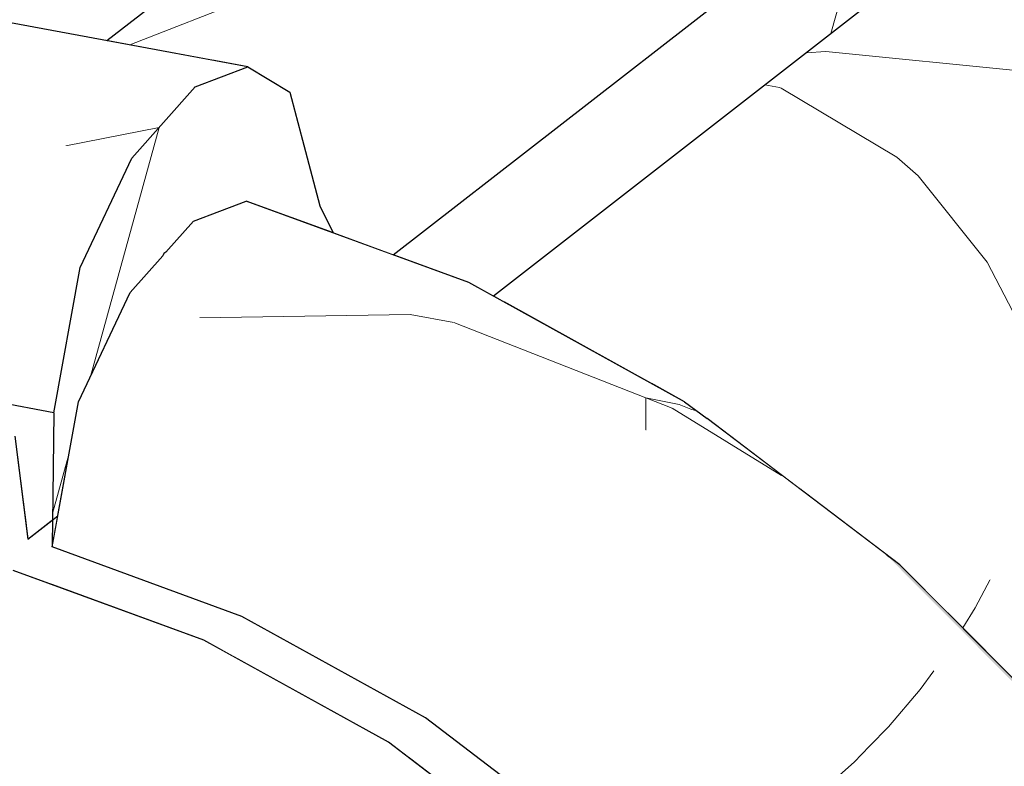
# Model space of a CAD drawing. Header units: millimetres. Extents: x -36478 to 31050, y -14811 to 11827.
# Tile 66 of 217: x -18824 to -18733, y 7446 to 7515. Entities that reach past the tile are written whole.
import ezdxf

# ---------------------------------------------------------------- set-up
doc = ezdxf.new("R2010")
doc.units = ezdxf.units.MM
doc.header["$MEASUREMENT"] = 0
doc.linetypes.add('Wipeout_Contour', pattern=[1000, 0, -1000])
doc.layers.add('Nové_Konstrukce - krov', color=7, linetype='Continuous')
doc.layers.add('Nové_Výplně - Povrchové', color=7, linetype='Continuous')

# ---------------------------------------------------------------- blocks, each defined once
blk = doc.blocks.new('*X5539')
at = {"layer": 'Nové_Výplně - Povrchové', "color": 21, "linetype": 'Continuous', "lineweight": 20, "true_color": 0xffaaaa}
for p, q in [((-18683.35, 7502.657), (-18683.35, 7479.54)), ((-18726.773, 7468.884), (-18707.368, 7468.884)), ((-18707.368, 7468.884), (-18697.051, 7468.884)), ((-18731.386, 7465.297), (-18731.386, 7453.701)), ((-18733.952, 7463.301), (-18735.331, 7460.68)), ((-18735.331, 7460.68), (-18736.486, 7458.825))]:
    blk.add_line(p, q, dxfattribs=at)
blk = doc.blocks.new('výplň_2769_1', base_point=(0, 0))
at = {"color": 254, "linetype": 'Wipeout_Contour', "lineweight": 0, "ltscale": 100630.461032}
blk.add_wipeout([(-18610.833, 7559.06), (-18737.891, 7460.237), (-18726.202, 7448.495), (-18725.114, 7447.057), (-18597.863, 7546.031)], dxfattribs=at).dxf.layer = 'Nové_Výplně - Povrchové'
at = {"layer": 'Nové_Výplně - Povrchové', "color": 21, "linetype": 'Continuous', "lineweight": 20, "true_color": 0xffaaaa}
blk.add_blockref('*X5539', (0, 0), dxfattribs=at)
blk = doc.blocks.new('*X5541')
at = {"layer": 'Nové_Výplně - Povrchové', "color": 21, "linetype": 'Continuous', "lineweight": 20, "true_color": 0xffaaaa}
for p, q in [((-18697.147, 7534.519), (-18681.368, 7529.881)), ((-18680.868, 7529.734), (-18678.051, 7528.906)), ((-18728.433, 7510.186), (-18709.336, 7504.573)), ((-18734.228, 7492.725), (-18740.607, 7500.717)), ((-18731.455, 7487.37), (-18734.228, 7492.725))]:
    blk.add_line(p, q, dxfattribs=at)
blk = doc.blocks.new('výplň_2770_1', base_point=(0, 0))
at = {"color": 254, "linetype": 'Wipeout_Contour', "lineweight": 0, "ltscale": 121006.973659}
blk.add_wipeout([(-18640.605, 7578.496), (-18765.332, 7481.486), (-18762.251, 7479.782), (-18760.171, 7478.24), (-18751.582, 7471.716), (-18625.226, 7569.992)], dxfattribs=at).dxf.layer = 'Nové_Výplně - Povrchové'
at = {"layer": 'Nové_Výplně - Povrchové', "color": 21, "linetype": 'Continuous', "lineweight": 20, "true_color": 0xffaaaa}
blk.add_blockref('*X5541', (0, 0), dxfattribs=at)
blk = doc.blocks.new('výplň_2771_1', base_point=(0, 0))
at = {"color": 254, "linetype": 'Wipeout_Contour', "lineweight": 0, "ltscale": 100719.473039}
blk.add_wipeout([(-18625.226, 7569.992), (-18751.582, 7471.716), (-18742.303, 7464.669), (-18737.891, 7460.237), (-18610.833, 7559.06)], dxfattribs=at).dxf.layer = 'Nové_Výplně - Povrchové'
blk = doc.blocks.new('*X5545')
at = {"layer": 'Nové_Výplně - Povrchové', "color": 21, "linetype": 'Continuous', "lineweight": 20, "true_color": 0xffaaaa}
for p, q in [((-18688.54, 7571.724), (-18684.244, 7568.92)), ((-18684.244, 7568.92), (-18678.681, 7568.365)), ((-18713.544, 7552.276), (-18717.411, 7538.242)), ((-18744.829, 7527.943), (-18746.076, 7523.419)), ((-18746.214, 7522.919), (-18748.696, 7513.909))]:
    blk.add_line(p, q, dxfattribs=at)
blk = doc.blocks.new('výplň_2772_1', base_point=(0, 0))
at = {"color": 254, "linetype": 'Wipeout_Contour', "lineweight": 0, "ltscale": 302337.179204}
blk.add_wipeout([(-18789.246, 7493.397), (-18782.23, 7490.83), (-18779.973, 7489.582), (-18653.72, 7587.779), (-18652.64, 7597.951), (-18649.244, 7601.983), (-18646.13, 7602.866), (-18642.545, 7601.554), (-18642.502, 7605.034), (-18641.979, 7607.937), (-18644.767, 7605.769), (-18645.977, 7615.314), (-18649.091, 7614.431), (-18652.487, 7610.399), (-18653.719, 7598.807)], dxfattribs=at).dxf.layer = 'Nové_Výplně - Povrchové'
at = {"layer": 'Nové_Výplně - Povrchové', "color": 21, "linetype": 'Continuous', "lineweight": 20, "true_color": 0xffaaaa}
blk.add_blockref('*X5545', (0, 0), dxfattribs=at)
blk = doc.blocks.new('*X5547')
at = {"layer": 'Nové_Výplně - Povrchové', "color": 21, "linetype": 'Continuous', "lineweight": 20, "true_color": 0xffaaaa}
for p, q in [((-18810.949, 7505.199), (-18817.305, 7482.132)), ((-18819.3, 7474.892), (-18820.806, 7469.428))]:
    blk.add_line(p, q, dxfattribs=at)
blk = doc.blocks.new('výplň_2773_1', base_point=(0, 0))
at = {"color": 254, "linetype": 'Wipeout_Contour', "lineweight": 0, "ltscale": 344203.534239}
blk.add_wipeout([(-18820.691, 7478.773), (-18820.813, 7468.845), (-18820.321, 7469.228), (-18818.421, 7479.773), (-18813.625, 7489.914), (-18810.595, 7493.319), (-18810.512, 7493.518), (-18810.302, 7493.649), (-18807.745, 7496.523), (-18802.882, 7498.387), (-18794.818, 7495.437), (-18796.052, 7497.937), (-18798.843, 7508.466), (-18802.729, 7510.835), (-18807.593, 7508.971), (-18813.472, 7502.362), (-18818.268, 7492.22)], dxfattribs=at).dxf.layer = 'Nové_Výplně - Povrchové'
at = {"layer": 'Nové_Výplně - Povrchové', "color": 21, "linetype": 'Continuous', "lineweight": 20, "true_color": 0xffaaaa}
blk.add_blockref('*X5547', (0, 0), dxfattribs=at)
blk = doc.blocks.new('*X5549')
at = {"layer": 'Nové_Výplně - Povrchové', "color": 21, "linetype": 'Continuous', "lineweight": 20, "true_color": 0xffaaaa}
for p, q in [((-18717.868, 7536.584), (-18697.147, 7534.519)), ((-18749.153, 7512.251), (-18728.433, 7510.186)), ((-18753.3, 7508.854), (-18753.446, 7508.912)), ((-18742.583, 7502.465), (-18753.3, 7508.854)), ((-18740.607, 7500.717), (-18742.583, 7502.465))]:
    blk.add_line(p, q, dxfattribs=at)
blk = doc.blocks.new('výplň_2774_1', base_point=(0, 0))
at = {"color": 254, "linetype": 'Wipeout_Contour', "lineweight": 0, "ltscale": 80680.419046}
blk.add_wipeout([(-18656.501, 7584.313), (-18778.995, 7489.041), (-18765.332, 7481.486), (-18640.605, 7578.496)], dxfattribs=at).dxf.layer = 'Nové_Výplně - Povrchové'
at = {"layer": 'Nové_Výplně - Povrchové', "color": 21, "linetype": 'Continuous', "lineweight": 20, "true_color": 0xffaaaa}
blk.add_blockref('*X5549', (0, 0), dxfattribs=at)
blk = doc.blocks.new('*X5581')
at = {"layer": 'Nové_Výplně - Povrchové', "color": 21, "linetype": 'Continuous', "lineweight": 20, "true_color": 0xffaaaa}
for p, q in [((-18719.711, 7536.453), (-18717.868, 7536.584)), ((-18750.997, 7512.12), (-18749.153, 7512.251)), ((-18753.446, 7508.912), (-18754.815, 7509.15))]:
    blk.add_line(p, q, dxfattribs=at)
blk = doc.blocks.new('výplň_2790_1', base_point=(0, 0))
at = {"color": 254, "linetype": 'Wipeout_Contour', "lineweight": 0, "ltscale": 80715.288176}
blk.add_wipeout([(-18779.973, 7489.582), (-18778.995, 7489.041), (-18656.501, 7584.313), (-18657.854, 7584.564)], dxfattribs=at).dxf.layer = 'Nové_Výplně - Povrchové'
at = {"layer": 'Nové_Výplně - Povrchové', "color": 21, "linetype": 'Continuous', "lineweight": 20, "true_color": 0xffaaaa}
blk.add_blockref('*X5581', (0, 0), dxfattribs=at)
blk = doc.blocks.new('*X5595')
at = {"layer": 'Nové_Výplně - Povrchové', "color": 21, "linetype": 'Continuous', "lineweight": 20, "true_color": 0xffaaaa}
blk.add_line((-18813.637, 7512.857), (-18794.375, 7520.412), dxfattribs=at)
blk = doc.blocks.new('výplň_2797_1', base_point=(0, 0))
at = {"color": 254, "linetype": 'Wipeout_Contour', "lineweight": 0, "ltscale": 80880.732869}
blk.add_wipeout([(-18708.399, 7596.761), (-18815.768, 7513.252), (-18805.926, 7511.428), (-18691.912, 7600.105)], dxfattribs=at).dxf.layer = 'Nové_Výplně - Povrchové'
at = {"layer": 'Nové_Výplně - Povrchové', "color": 21, "linetype": 'Continuous', "lineweight": 20, "true_color": 0xffaaaa}
blk.add_blockref('*X5595', (0, 0), dxfattribs=at)
blk = doc.blocks.new('výplň_2799_1', base_point=(0, 0))
at = {"color": 254, "linetype": 'Wipeout_Contour', "lineweight": 0, "ltscale": 121319.39886}
blk.add_wipeout([(-18805.926, 7511.428), (-18802.729, 7510.835), (-18798.843, 7508.466), (-18797.708, 7504.187), (-18674.384, 7600.105), (-18691.912, 7600.105)], dxfattribs=at).dxf.layer = 'Nové_Výplně - Povrchové'
blk = doc.blocks.new('výplň_2801_1', base_point=(0, 0))
at = {"color": 254, "linetype": 'Wipeout_Contour', "lineweight": 0, "ltscale": 121243.409876}
blk.add_wipeout([(-18797.708, 7504.187), (-18796.052, 7497.937), (-18794.818, 7495.437), (-18789.246, 7493.397), (-18656.349, 7596.761), (-18674.384, 7600.105)], dxfattribs=at).dxf.layer = 'Nové_Výplně - Povrchové'
blk = doc.blocks.new('*X5617')
at = {"layer": 'Nové_Výplně - Povrchové', "linetype": 'Continuous', "lineweight": 20, "true_color": 0xffaaaa}
blk.add_hatch(color=21, dxfattribs=at).paths.add_polyline_path([(-18742.303, 7464.669), (-18743.552, 7465.579), (-18726.702, 7448.652), (-18726.202, 7448.495)])
blk = doc.blocks.new('výplň_2808_1', base_point=(0, 0))
at = {"color": 254, "linetype": 'Wipeout_Contour', "lineweight": 0, "ltscale": 80656.650847}
blk.add_wipeout([(-18742.303, 7464.669), (-18743.552, 7465.579), (-18726.702, 7448.652), (-18726.202, 7448.495)], dxfattribs=at).dxf.layer = 'Nové_Výplně - Povrchové'
at = {"layer": 'Nové_Výplně - Povrchové', "color": 21, "linetype": 'Continuous', "lineweight": 20, "true_color": 0xffaaaa}
blk.add_blockref('*X5617', (0, 0), dxfattribs=at)
blk = doc.blocks.new('*X5621')
at = {"layer": 'Nové_Výplně - Povrchové', "linetype": 'Continuous', "lineweight": 20, "true_color": 0xffaaaa}
blk.add_hatch(color=21, dxfattribs=at).paths.add_polyline_path([(-18742.303, 7464.669), (-18760.171, 7478.24), (-18762.251, 7479.782), (-18743.552, 7465.579)])
blk = doc.blocks.new('výplň_2810_1', base_point=(0, 0))
at = {"color": 254, "linetype": 'Wipeout_Contour', "lineweight": 0, "ltscale": 80743.756777}
blk.add_wipeout([(-18742.303, 7464.669), (-18760.171, 7478.24), (-18762.251, 7479.782), (-18743.552, 7465.579)], dxfattribs=at).dxf.layer = 'Nové_Výplně - Povrchové'
at = {"layer": 'Nové_Výplně - Povrchové', "color": 21, "linetype": 'Continuous', "lineweight": 20, "true_color": 0xffaaaa}
blk.add_blockref('*X5621', (0, 0), dxfattribs=at)
blk = doc.blocks.new('*X5625')
at = {"layer": 'Nové_Výplně - Povrchové', "color": 21, "linetype": 'Continuous', "lineweight": 20, "true_color": 0xffaaaa}
for p, q in [((-18763.403, 7479.193), (-18753.266, 7472.957)), ((-18762.756, 7479.523), (-18761.66, 7479.109)), ((-18761.66, 7479.109), (-18761.138, 7478.937)), ((-18765.833, 7477.95), (-18765.833, 7477.138))]:
    blk.add_line(p, q, dxfattribs=at)
blk = doc.blocks.new('výplň_2812_1', base_point=(0, 0))
at = {"color": 254, "linetype": 'Wipeout_Contour', "lineweight": 0, "ltscale": 80753.637212}
blk.add_wipeout([(-18743.552, 7465.579), (-18762.251, 7479.782), (-18766.472, 7477.623), (-18747.477, 7463.195)], dxfattribs=at).dxf.layer = 'Nové_Výplně - Povrchové'
at = {"layer": 'Nové_Výplně - Povrchové', "color": 21, "linetype": 'Continuous', "lineweight": 20, "true_color": 0xffaaaa}
blk.add_blockref('*X5625', (0, 0), dxfattribs=at)
blk = doc.blocks.new('výplň_2814_1', base_point=(0, 0))
at = {"color": 254, "linetype": 'Wipeout_Contour', "lineweight": 0, "ltscale": 80663.848527}
blk.add_wipeout([(-18726.702, 7448.652), (-18743.552, 7465.579), (-18747.477, 7463.195), (-18730.36, 7446.001)], dxfattribs=at).dxf.layer = 'Nové_Výplně - Povrchové'
blk = doc.blocks.new('výplň_2833_1', base_point=(0, 0))
at = {"color": 254, "linetype": 'Wipeout_Contour', "lineweight": 0, "ltscale": 121549.616141}
blk.add_wipeout([(-18840.405, 7482.427), (-18839.961, 7479.504), (-18824.318, 7476.604), (-18823.395, 7469.324), (-18820.813, 7468.845), (-18820.691, 7478.773)], dxfattribs=at).dxf.layer = 'Nové_Výplně - Povrchové'
blk = doc.blocks.new('výplň_2836_1', base_point=(0, 0))
at = {"color": 254, "linetype": 'Wipeout_Contour', "lineweight": 0, "ltscale": 81055.341215}
blk.add_wipeout([(-18840.405, 7482.427), (-18820.691, 7478.773), (-18818.268, 7492.22), (-18839.956, 7496.241)], dxfattribs=at).dxf.layer = 'Nové_Výplně - Povrchové'
blk = doc.blocks.new('výplň_2837_1', base_point=(0, 0))
at = {"color": 254, "linetype": 'Wipeout_Contour', "lineweight": 0, "ltscale": 60744.191156}
blk.add_wipeout([(-18810.595, 7493.319), (-18810.302, 7493.649), (-18810.512, 7493.518)], dxfattribs=at).dxf.layer = 'Nové_Výplně - Povrchové'
blk = doc.blocks.new('výplň_2840_1', base_point=(0, 0))
at = {"color": 254, "linetype": 'Wipeout_Contour', "lineweight": 0, "ltscale": 81042.8882}
blk.add_wipeout([(-18825.531, 7515.062), (-18830.722, 7513.259), (-18807.593, 7508.971), (-18802.729, 7510.835)], dxfattribs=at).dxf.layer = 'Nové_Výplně - Povrchové'
blk = doc.blocks.new('výplň_2847_1', base_point=(0, 0))
at = {"color": 254, "linetype": 'Wipeout_Contour', "lineweight": 0, "ltscale": 100994.226585}
blk.add_wipeout([(-18786.274, 7450.495), (-18787.781, 7446.782), (-18773.673, 7436.066), (-18772.652, 7435.04), (-18770.365, 7438.411)], dxfattribs=at).dxf.layer = 'Nové_Výplně - Povrchové'
blk = doc.blocks.new('*X5697')
at = {"layer": 'Nové_Výplně - Povrchové', "color": 21, "linetype": 'Continuous', "lineweight": 20, "true_color": 0xffaaaa}
blk.add_line((-18753.988, 7440.395), (-18765.854, 7433.879), dxfattribs=at)
blk = doc.blocks.new('výplň_2848_1', base_point=(0, 0))
at = {"color": 254, "linetype": 'Wipeout_Contour', "lineweight": 0, "ltscale": 80715.171244}
blk.add_wipeout([(-18756.028, 7424.009), (-18746.342, 7432.715), (-18762.285, 7448.73), (-18770.365, 7438.411)], dxfattribs=at).dxf.layer = 'Nové_Výplně - Povrchové'
at = {"layer": 'Nové_Výplně - Povrchové', "color": 21, "linetype": 'Continuous', "lineweight": 20, "true_color": 0xffaaaa}
blk.add_blockref('*X5697', (0, 0), dxfattribs=at)
blk = doc.blocks.new('*X5699')
at = {"layer": 'Nové_Výplně - Povrchové', "color": 21, "linetype": 'Continuous', "lineweight": 20, "true_color": 0xffaaaa}
for p, q in [((-18739.169, 7454.85), (-18740.42, 7453.132)), ((-18740.42, 7453.132), (-18743.36, 7449.654)), ((-18743.36, 7449.654), (-18745.116, 7447.859)), ((-18731.386, 7447.031), (-18731.386, 7445.174))]:
    blk.add_line(p, q, dxfattribs=at)
blk = doc.blocks.new('výplň_2849_1', base_point=(0, 0))
at = {"color": 254, "linetype": 'Wipeout_Contour', "lineweight": 0, "ltscale": 80677.670616}
blk.add_wipeout([(-18737.519, 7440.227), (-18730.36, 7446.001), (-18747.477, 7463.195), (-18754.353, 7457.138)], dxfattribs=at).dxf.layer = 'Nové_Výplně - Povrchové'
at = {"layer": 'Nové_Výplně - Povrchové', "color": 21, "linetype": 'Continuous', "lineweight": 20, "true_color": 0xffaaaa}
blk.add_blockref('*X5699', (0, 0), dxfattribs=at)
blk = doc.blocks.new('*X5701')
at = {"layer": 'Nové_Výplně - Povrchové', "color": 21, "linetype": 'Continuous', "lineweight": 20, "true_color": 0xffaaaa}
for p, q in [((-18745.116, 7447.859), (-18746.545, 7446.398)), ((-18746.545, 7446.398), (-18749.957, 7443.382)), ((-18749.957, 7443.382), (-18753.579, 7440.62)), ((-18753.579, 7440.62), (-18753.988, 7440.395))]:
    blk.add_line(p, q, dxfattribs=at)
blk = doc.blocks.new('výplň_2850_1', base_point=(0, 0))
at = {"color": 254, "linetype": 'Wipeout_Contour', "lineweight": 0, "ltscale": 80696.007133}
blk.add_wipeout([(-18746.342, 7432.715), (-18737.519, 7440.227), (-18754.353, 7457.138), (-18762.285, 7448.73)], dxfattribs=at).dxf.layer = 'Nové_Výplně - Povrchové'
at = {"layer": 'Nové_Výplně - Povrchové', "color": 21, "linetype": 'Continuous', "lineweight": 20, "true_color": 0xffaaaa}
blk.add_blockref('*X5701', (0, 0), dxfattribs=at)
blk = doc.blocks.new('výplň_2851_1', base_point=(0, 0))
at = {"color": 254, "linetype": 'Wipeout_Contour', "lineweight": 0, "ltscale": 80795.171316}
blk.add_wipeout([(-18779.977, 7462.169), (-18786.274, 7450.495), (-18770.365, 7438.411), (-18762.285, 7448.73)], dxfattribs=at).dxf.layer = 'Nové_Výplně - Povrchové'
blk = doc.blocks.new('výplň_2852_1', base_point=(0, 0))
at = {"color": 254, "linetype": 'Wipeout_Contour', "lineweight": 0, "ltscale": 101183.112527}
blk.add_wipeout([(-18820.844, 7466.325), (-18820.886, 7462.845), (-18806.789, 7457.686), (-18803.996, 7456.142), (-18803.273, 7459.895)], dxfattribs=at).dxf.layer = 'Nové_Výplně - Povrchové'
blk = doc.blocks.new('výplň_2853_1', base_point=(0, 0))
at = {"color": 254, "linetype": 'Wipeout_Contour', "lineweight": 0, "ltscale": 101089.034483}
blk.add_wipeout([(-18803.273, 7459.895), (-18803.996, 7456.142), (-18789.683, 7448.226), (-18787.781, 7446.782), (-18786.274, 7450.495)], dxfattribs=at).dxf.layer = 'Nové_Výplně - Povrchové'
blk = doc.blocks.new('*X5709')
at = {"layer": 'Nové_Výplně - Povrchové', "color": 21, "linetype": 'Continuous', "lineweight": 20, "true_color": 0xffaaaa}
blk.add_line((-18787.694, 7487.88), (-18783.648, 7487.122), dxfattribs=at)
blk = doc.blocks.new('výplň_2854_1', base_point=(0, 0))
at = {"color": 254, "linetype": 'Wipeout_Contour', "lineweight": 0, "ltscale": 80858.628426}
blk.add_wipeout([(-18773.033, 7471.327), (-18766.472, 7477.623), (-18786.767, 7488.846), (-18792.993, 7482.364)], dxfattribs=at).dxf.layer = 'Nové_Výplně - Povrchové'
at = {"layer": 'Nové_Výplně - Povrchové', "color": 21, "linetype": 'Continuous', "lineweight": 20, "true_color": 0xffaaaa}
blk.add_blockref('*X5709', (0, 0), dxfattribs=at)
blk = doc.blocks.new('výplň_2855_1', base_point=(0, 0))
at = {"color": 254, "linetype": 'Wipeout_Contour', "lineweight": 0, "ltscale": 80767.406871}
blk.add_wipeout([(-18754.353, 7457.138), (-18747.477, 7463.195), (-18766.472, 7477.623), (-18773.033, 7471.327)], dxfattribs=at).dxf.layer = 'Nové_Výplně - Povrchové'
blk = doc.blocks.new('výplň_2856_1', base_point=(0, 0))
at = {"color": 254, "linetype": 'Wipeout_Contour', "lineweight": 0, "ltscale": 80782.626047}
blk.add_wipeout([(-18762.285, 7448.73), (-18754.353, 7457.138), (-18773.033, 7471.327), (-18779.977, 7462.169)], dxfattribs=at).dxf.layer = 'Nové_Výplně - Povrchové'
blk = doc.blocks.new('výplň_2857_1', base_point=(0, 0))
at = {"color": 254, "linetype": 'Wipeout_Contour', "lineweight": 0, "ltscale": 80876.507941}
blk.add_wipeout([(-18786.274, 7450.495), (-18779.977, 7462.169), (-18798.881, 7472.622), (-18803.273, 7459.895)], dxfattribs=at).dxf.layer = 'Nové_Výplně - Povrchové'
blk = doc.blocks.new('výplň_2858_1', base_point=(0, 0))
at = {"color": 254, "linetype": 'Wipeout_Contour', "lineweight": 0, "ltscale": 80956.702214}
blk.add_wipeout([(-18818.421, 7479.773), (-18820.844, 7466.325), (-18803.273, 7459.895), (-18798.881, 7472.622)], dxfattribs=at).dxf.layer = 'Nové_Výplně - Povrchové'
blk = doc.blocks.new('výplň_2859_1', base_point=(0, 0))
at = {"color": 254, "linetype": 'Wipeout_Contour', "lineweight": 0, "ltscale": 80870.685079}
blk.add_wipeout([(-18779.977, 7462.169), (-18773.033, 7471.327), (-18792.993, 7482.364), (-18798.881, 7472.622)], dxfattribs=at).dxf.layer = 'Nové_Výplně - Povrchové'
blk = doc.blocks.new('*X5721')
at = {"layer": 'Nové_Výplně - Povrchové', "color": 21, "linetype": 'Continuous', "lineweight": 20, "true_color": 0xffaaaa}
for p, q in [((-18783.648, 7487.122), (-18763.403, 7479.193)), ((-18765.833, 7480.144), (-18762.756, 7479.523)), ((-18765.833, 7480.144), (-18765.833, 7477.95))]:
    blk.add_line(p, q, dxfattribs=at)
blk = doc.blocks.new('výplň_2860_1', base_point=(0, 0))
at = {"color": 254, "linetype": 'Wipeout_Contour', "lineweight": 0, "ltscale": 80844.907624}
blk.add_wipeout([(-18762.251, 7479.782), (-18782.23, 7490.83), (-18786.767, 7488.846), (-18766.472, 7477.623)], dxfattribs=at).dxf.layer = 'Nové_Výplně - Povrchové'
at = {"layer": 'Nové_Výplně - Povrchové', "color": 21, "linetype": 'Continuous', "lineweight": 20, "true_color": 0xffaaaa}
blk.add_blockref('*X5721', (0, 0), dxfattribs=at)
blk = doc.blocks.new('výplň_2861_1', base_point=(0, 0))
at = {"color": 254, "linetype": 'Wipeout_Contour', "lineweight": 0, "ltscale": 80934.87732}
blk.add_wipeout([(-18802.882, 7498.387), (-18807.745, 7496.523), (-18786.767, 7488.846), (-18782.23, 7490.83)], dxfattribs=at).dxf.layer = 'Nové_Výplně - Povrchové'
blk = doc.blocks.new('*X5725')
at = {"layer": 'Nové_Výplně - Povrchové', "color": 21, "linetype": 'Continuous', "lineweight": 20, "true_color": 0xffaaaa}
blk.add_line((-18807.185, 7487.558), (-18787.694, 7487.88), dxfattribs=at)
blk = doc.blocks.new('výplň_2862_1', base_point=(0, 0))
at = {"color": 254, "linetype": 'Wipeout_Contour', "lineweight": 0, "ltscale": 121444.243668}
blk.add_wipeout([(-18807.745, 7496.523), (-18810.302, 7493.649), (-18810.595, 7493.319), (-18813.625, 7489.914), (-18792.993, 7482.364), (-18786.767, 7488.846)], dxfattribs=at).dxf.layer = 'Nové_Výplně - Povrchové'
at = {"layer": 'Nové_Výplně - Povrchové', "color": 21, "linetype": 'Continuous', "lineweight": 20, "true_color": 0xffaaaa}
blk.add_blockref('*X5725', (0, 0), dxfattribs=at)
blk = doc.blocks.new('*X5727')
at = {"layer": 'Nové_Výplně - Povrchové', "color": 21, "linetype": 'Continuous', "lineweight": 20, "true_color": 0xffaaaa}
blk.add_line((-18819.58, 7503.495), (-18810.949, 7505.199), dxfattribs=at)
blk = doc.blocks.new('výplň_2863_1', base_point=(0, 0))
at = {"color": 254, "linetype": 'Wipeout_Contour', "lineweight": 0, "ltscale": 81056.517477}
blk.add_wipeout([(-18830.722, 7513.259), (-18836.254, 7506.586), (-18813.472, 7502.362), (-18807.593, 7508.971)], dxfattribs=at).dxf.layer = 'Nové_Výplně - Povrchové'
at = {"layer": 'Nové_Výplně - Povrchové', "color": 21, "linetype": 'Continuous', "lineweight": 20, "true_color": 0xffaaaa}
blk.add_blockref('*X5727', (0, 0), dxfattribs=at)
blk = doc.blocks.new('výplň_2864_1', base_point=(0, 0))
at = {"color": 254, "linetype": 'Wipeout_Contour', "lineweight": 0, "ltscale": 81062.479212}
blk.add_wipeout([(-18839.956, 7496.241), (-18818.268, 7492.22), (-18813.472, 7502.362), (-18836.254, 7506.586)], dxfattribs=at).dxf.layer = 'Nové_Výplně - Povrchové'
blk = doc.blocks.new('výplň_2865_1', base_point=(0, 0))
at = {"color": 254, "linetype": 'Wipeout_Contour', "lineweight": 0, "ltscale": 80957.500132}
blk.add_wipeout([(-18813.625, 7489.914), (-18818.421, 7479.773), (-18798.881, 7472.622), (-18792.993, 7482.364)], dxfattribs=at).dxf.layer = 'Nové_Výplně - Povrchové'
blk = doc.blocks.new('výplň_2880_1', base_point=(0, 0))
at = {"color": 254, "linetype": 'Wipeout_Contour', "lineweight": 0, "ltscale": 60749.659559}
blk.add_wipeout([(-18823.395, 7469.324), (-18823.108, 7467.06), (-18820.813, 7468.845)], dxfattribs=at).dxf.layer = 'Nové_Výplně - Povrchové'
blk = doc.blocks.new('výplň_2895_1', base_point=(0, 0))
at = {"color": 254, "linetype": 'Wipeout_Contour', "lineweight": 0, "ltscale": 304049.447702}
blk.add_wipeout([(-18832.06, 7460.097), (-18967.587, 7354.688), (-18963.482, 7353.186), (-18956.882, 7351.987), (-18832.062, 7449.069), (-18830.981, 7459.241), (-18827.585, 7463.274), (-18824.471, 7464.156), (-18820.886, 7462.845), (-18820.844, 7466.325), (-18820.321, 7469.228), (-18823.108, 7467.06), (-18824.318, 7476.604), (-18827.433, 7475.722), (-18830.829, 7471.689)], dxfattribs=at).dxf.layer = 'Nové_Výplně - Povrchové'
blk = doc.blocks.new('*X5803')
at = {"layer": 'Nové_Výplně - Povrchové', "color": 21, "linetype": 'Continuous', "lineweight": 20, "true_color": 0xffaaaa}
for p, q in [((-18776.904, 7435.427), (-18779.363, 7434.077)), ((-18779.363, 7434.077), (-18782.753, 7433.117))]:
    blk.add_line(p, q, dxfattribs=at)
blk = doc.blocks.new('výplň_2901_1', base_point=(0, 0))
at = {"color": 254, "linetype": 'Wipeout_Contour', "lineweight": 0, "ltscale": 80821.656417}
blk.add_wipeout([(-18796.143, 7443.288), (-18780.111, 7431.11), (-18776.034, 7434.767), (-18792.281, 7447.108)], dxfattribs=at).dxf.layer = 'Nové_Výplně - Povrchové'
at = {"layer": 'Nové_Výplně - Povrchové', "color": 21, "linetype": 'Continuous', "lineweight": 20, "true_color": 0xffaaaa}
blk.add_blockref('*X5803', (0, 0), dxfattribs=at)
blk = doc.blocks.new('výplň_2902_1', base_point=(0, 0))
at = {"color": 254, "linetype": 'Wipeout_Contour', "lineweight": 0, "ltscale": 80975.193152}
blk.add_wipeout([(-18832.212, 7447.65), (-18834.842, 7445.604), (-18818.946, 7439.787), (-18816.316, 7441.832)], dxfattribs=at).dxf.layer = 'Nové_Výplně - Povrchové'
blk = doc.blocks.new('výplň_2904_1', base_point=(0, 0))
at = {"color": 254, "linetype": 'Wipeout_Contour', "lineweight": 0, "ltscale": 80813.337637}
blk.add_wipeout([(-18773.673, 7436.066), (-18789.683, 7448.226), (-18792.281, 7447.108), (-18776.034, 7434.767)], dxfattribs=at).dxf.layer = 'Nové_Výplně - Povrchové'
blk = doc.blocks.new('výplň_2905_1', base_point=(0, 0))
at = {"color": 254, "linetype": 'Wipeout_Contour', "lineweight": 0, "ltscale": 80968.401567}
blk.add_wipeout([(-18824.471, 7464.156), (-18827.585, 7463.274), (-18809.641, 7456.707), (-18806.789, 7457.686)], dxfattribs=at).dxf.layer = 'Nové_Výplně - Povrchové'
blk = doc.blocks.new('výplň_2906_1', base_point=(0, 0))
at = {"color": 254, "linetype": 'Wipeout_Contour', "lineweight": 0, "ltscale": 80903.407895}
blk.add_wipeout([(-18816.316, 7441.832), (-18800.937, 7433.328), (-18796.143, 7443.288), (-18813.274, 7452.761)], dxfattribs=at).dxf.layer = 'Nové_Výplně - Povrchové'
blk = doc.blocks.new('výplň_2907_1', base_point=(0, 0))
at = {"color": 254, "linetype": 'Wipeout_Contour', "lineweight": 0, "ltscale": 80899.786376}
blk.add_wipeout([(-18796.143, 7443.288), (-18792.281, 7447.108), (-18809.641, 7456.707), (-18813.274, 7452.761)], dxfattribs=at).dxf.layer = 'Nové_Výplně - Povrchové'
blk = doc.blocks.new('výplň_2908_1', base_point=(0, 0))
at = {"color": 254, "linetype": 'Wipeout_Contour', "lineweight": 0, "ltscale": 80891.41486}
blk.add_wipeout([(-18792.281, 7447.108), (-18789.683, 7448.226), (-18806.789, 7457.686), (-18809.641, 7456.707)], dxfattribs=at).dxf.layer = 'Nové_Výplně - Povrchové'
blk = doc.blocks.new('výplň_2909_1', base_point=(0, 0))
at = {"color": 254, "linetype": 'Wipeout_Contour', "lineweight": 0, "ltscale": 101227.324189}
blk.add_wipeout([(-18832.062, 7449.069), (-18832.212, 7447.65), (-18816.316, 7441.832), (-18813.274, 7452.761), (-18830.981, 7459.241)], dxfattribs=at).dxf.layer = 'Nové_Výplně - Povrchové'
blk = doc.blocks.new('výplň_2910_1', base_point=(0, 0))
at = {"color": 254, "linetype": 'Wipeout_Contour', "lineweight": 0, "ltscale": 80976.827466}
blk.add_wipeout([(-18827.585, 7463.274), (-18830.981, 7459.241), (-18813.274, 7452.761), (-18809.641, 7456.707)], dxfattribs=at).dxf.layer = 'Nové_Výplně - Povrchové'

msp = doc.modelspace()

# ---------------------------------------------------------------- block references
at = {"layer": 'Nové_Výplně - Povrchové', "color": 21, "linetype": 'Continuous', "lineweight": 20, "true_color": 0xffaaaa}
for name in ['výplň_2769_1', 'výplň_2773_1', 'výplň_2852_1', 'výplň_2847_1']:
    msp.add_blockref(name, (0, 0), dxfattribs=at)

# ---------------------------------------------------------------- next in the draw order: block references
for name in ['výplň_2770_1', 'výplň_2837_1', 'výplň_2833_1']:
    msp.add_blockref(name, (0, 0), dxfattribs=at)

# ---------------------------------------------------------------- next in the draw order: block references
for name in ['výplň_2771_1', 'výplň_2836_1']:
    msp.add_blockref(name, (0, 0), dxfattribs=at)

# ---------------------------------------------------------------- next in the draw order: block references
for name in ['výplň_2772_1', 'výplň_2808_1']:
    msp.add_blockref(name, (0, 0), dxfattribs=at)

# ---------------------------------------------------------------- next in the draw order: block references
for name in ['výplň_2774_1', 'výplň_2810_1']:
    msp.add_blockref(name, (0, 0), dxfattribs=at)

# ---------------------------------------------------------------- next in the draw order: block references
for name in ['výplň_2790_1', 'výplň_2812_1']:
    msp.add_blockref(name, (0, 0), dxfattribs=at)

# ---------------------------------------------------------------- next in the draw order: block references
for name in ['výplň_2797_1', 'výplň_2854_1', 'výplň_2814_1']:
    msp.add_blockref(name, (0, 0), dxfattribs=at)

# ---------------------------------------------------------------- next in the draw order: block references
for name in ['výplň_2799_1', 'výplň_2848_1']:
    msp.add_blockref(name, (0, 0), dxfattribs=at)

# ---------------------------------------------------------------- next in the draw order: block references
for name in ['výplň_2801_1', 'výplň_2840_1', 'výplň_2849_1']:
    msp.add_blockref(name, (0, 0), dxfattribs=at)

# ---------------------------------------------------------------- next in the draw order: linework, layer by layer
at = {"layer": 'Nové_Konstrukce - krov', "color": 1, "linetype": 'Continuous', "lineweight": 25}
msp.add_line((-18802.729, 7510.835), (-18798.843, 7508.466), dxfattribs=at)

# ---------------------------------------------------------------- next in the draw order: block references
at = {"layer": 'Nové_Výplně - Povrchové', "color": 21, "linetype": 'Continuous', "lineweight": 20, "true_color": 0xffaaaa}
for name in ['výplň_2863_1', 'výplň_2850_1']:
    msp.add_blockref(name, (0, 0), dxfattribs=at)

# ---------------------------------------------------------------- next in the draw order: linework, layer by layer
at = {"layer": 'Nové_Konstrukce - krov', "color": 1, "linetype": 'Continuous', "lineweight": 25}
for p, q in [((-18815.768, 7513.252), (-18708.399, 7596.761)), ((-18802.729, 7510.835), (-18825.531, 7515.062)), ((-18807.593, 7508.971), (-18802.729, 7510.835)), ((-18726.202, 7448.495), (-18742.303, 7464.669))]:
    msp.add_line(p, q, dxfattribs=at)

# ---------------------------------------------------------------- next in the draw order: block references
at = {"layer": 'Nové_Výplně - Povrchové', "color": 21, "linetype": 'Continuous', "lineweight": 20, "true_color": 0xffaaaa}
msp.add_blockref('výplň_2851_1', (0, 0), dxfattribs=at)

# ---------------------------------------------------------------- next in the draw order: block references
for name in ['výplň_2855_1', 'výplň_2853_1']:
    msp.add_blockref(name, (0, 0), dxfattribs=at)

# ---------------------------------------------------------------- next in the draw order: block references
for name in ['výplň_2856_1', 'výplň_2901_1']:
    msp.add_blockref(name, (0, 0), dxfattribs=at)

# ---------------------------------------------------------------- next in the draw order: linework, layer by layer
at = {"layer": 'Nové_Konstrukce - krov', "color": 1, "linetype": 'Continuous', "lineweight": 25}
msp.add_line((-18742.303, 7464.669), (-18760.171, 7478.24), dxfattribs=at)

# ---------------------------------------------------------------- next in the draw order: block references
at = {"layer": 'Nové_Výplně - Povrchové', "color": 21, "linetype": 'Continuous', "lineweight": 20, "true_color": 0xffaaaa}
for name in ['výplň_2857_1', 'výplň_2904_1']:
    msp.add_blockref(name, (0, 0), dxfattribs=at)

# ---------------------------------------------------------------- next in the draw order: linework, layer by layer
at = {"layer": 'Nové_Konstrukce - krov', "color": 1, "linetype": 'Continuous', "lineweight": 25}
msp.add_line((-18770.365, 7438.411), (-18786.274, 7450.495), dxfattribs=at)

# ---------------------------------------------------------------- next in the draw order: block references
at = {"layer": 'Nové_Výplně - Povrchové', "color": 21, "linetype": 'Continuous', "lineweight": 20, "true_color": 0xffaaaa}
msp.add_blockref('výplň_2858_1', (0, 0), dxfattribs=at)

# ---------------------------------------------------------------- next in the draw order: linework, layer by layer
at = {"layer": 'Nové_Konstrukce - krov', "color": 1, "linetype": 'Continuous', "lineweight": 25}
msp.add_line((-18820.691, 7478.773), (-18840.405, 7482.427), dxfattribs=at)

# ---------------------------------------------------------------- next in the draw order: block references
at = {"layer": 'Nové_Výplně - Povrchové', "color": 21, "linetype": 'Continuous', "lineweight": 20, "true_color": 0xffaaaa}
for name in ['výplň_2859_1', 'výplň_2880_1']:
    msp.add_blockref(name, (0, 0), dxfattribs=at)

# ---------------------------------------------------------------- next in the draw order: block references
for name in ['výplň_2860_1', 'výplň_2895_1']:
    msp.add_blockref(name, (0, 0), dxfattribs=at)

# ---------------------------------------------------------------- next in the draw order: linework, layer by layer
at = {"layer": 'Nové_Konstrukce - krov', "color": 1, "linetype": 'Continuous', "lineweight": 25}
for p, q in [((-18653.72, 7587.779), (-18779.973, 7489.582)), ((-18762.251, 7479.782), (-18760.171, 7478.24)), ((-18820.691, 7478.773), (-18820.844, 7466.325)), ((-18824.318, 7476.604), (-18823.108, 7467.06)), ((-18823.108, 7467.06), (-18820.321, 7469.228))]:
    msp.add_line(p, q, dxfattribs=at)

# ---------------------------------------------------------------- next in the draw order: block references
at = {"layer": 'Nové_Výplně - Povrchové', "color": 21, "linetype": 'Continuous', "lineweight": 20, "true_color": 0xffaaaa}
for name in ['výplň_2861_1', 'výplň_2905_1', 'výplň_2902_1']:
    msp.add_blockref(name, (0, 0), dxfattribs=at)

# ---------------------------------------------------------------- next in the draw order: linework, layer by layer
at = {"layer": 'Nové_Konstrukce - krov', "color": 1, "linetype": 'Continuous', "lineweight": 25}
for p, q in [((-18798.843, 7508.466), (-18796.052, 7497.937)), ((-18762.251, 7479.782), (-18782.23, 7490.83))]:
    msp.add_line(p, q, dxfattribs=at)

# ---------------------------------------------------------------- next in the draw order: block references
at = {"layer": 'Nové_Výplně - Povrchové', "color": 21, "linetype": 'Continuous', "lineweight": 20, "true_color": 0xffaaaa}
for name in ['výplň_2862_1', 'výplň_2906_1']:
    msp.add_blockref(name, (0, 0), dxfattribs=at)

# ---------------------------------------------------------------- next in the draw order: linework, layer by layer
at = {"layer": 'Nové_Konstrukce - krov', "color": 1, "linetype": 'Continuous', "lineweight": 25}
for p, q in [((-18789.246, 7493.397), (-18656.349, 7596.761)), ((-18807.745, 7496.523), (-18802.882, 7498.387)), ((-18782.23, 7490.83), (-18802.882, 7498.387)), ((-18796.052, 7497.937), (-18794.818, 7495.437)), ((-18810.302, 7493.649), (-18807.745, 7496.523)), ((-18810.512, 7493.518), (-18810.595, 7493.319)), ((-18810.302, 7493.649), (-18810.512, 7493.518))]:
    msp.add_line(p, q, dxfattribs=at)

# ---------------------------------------------------------------- next in the draw order: block references
at = {"layer": 'Nové_Výplně - Povrchové', "color": 21, "linetype": 'Continuous', "lineweight": 20, "true_color": 0xffaaaa}
for name in ['výplň_2864_1', 'výplň_2865_1', 'výplň_2907_1']:
    msp.add_blockref(name, (0, 0), dxfattribs=at)

# ---------------------------------------------------------------- next in the draw order: linework, layer by layer
at = {"layer": 'Nové_Konstrukce - krov', "color": 1, "linetype": 'Continuous', "lineweight": 25}
for p, q in [((-18813.472, 7502.362), (-18807.593, 7508.971)), ((-18818.268, 7492.22), (-18813.472, 7502.362)), ((-18813.625, 7489.914), (-18810.595, 7493.319)), ((-18820.691, 7478.773), (-18818.268, 7492.22)), ((-18818.421, 7479.773), (-18813.625, 7489.914)), ((-18820.844, 7466.325), (-18818.421, 7479.773))]:
    msp.add_line(p, q, dxfattribs=at)

# ---------------------------------------------------------------- next in the draw order: block references
at = {"layer": 'Nové_Výplně - Povrchové', "color": 21, "linetype": 'Continuous', "lineweight": 20, "true_color": 0xffaaaa}
for name in ['výplň_2909_1', 'výplň_2908_1']:
    msp.add_blockref(name, (0, 0), dxfattribs=at)

# ---------------------------------------------------------------- next in the draw order: linework, layer by layer
at = {"layer": 'Nové_Konstrukce - krov', "color": 1, "linetype": 'Continuous', "lineweight": 25}
for p, q in [((-18786.274, 7450.495), (-18803.273, 7459.895)), ((-18789.683, 7448.226), (-18806.789, 7457.686)), ((-18773.673, 7436.066), (-18789.683, 7448.226))]:
    msp.add_line(p, q, dxfattribs=at)

# ---------------------------------------------------------------- next in the draw order: block references
at = {"layer": 'Nové_Výplně - Povrchové', "color": 21, "linetype": 'Continuous', "lineweight": 20, "true_color": 0xffaaaa}
msp.add_blockref('výplň_2910_1', (0, 0), dxfattribs=at)

# ---------------------------------------------------------------- next in the draw order: linework, layer by layer
at = {"layer": 'Nové_Konstrukce - krov', "color": 1, "linetype": 'Continuous', "lineweight": 25}
for p, q in [((-18803.273, 7459.895), (-18820.844, 7466.325)), ((-18806.789, 7457.686), (-18824.471, 7464.156))]:
    msp.add_line(p, q, dxfattribs=at)

doc.saveas('drawing.dxf')
